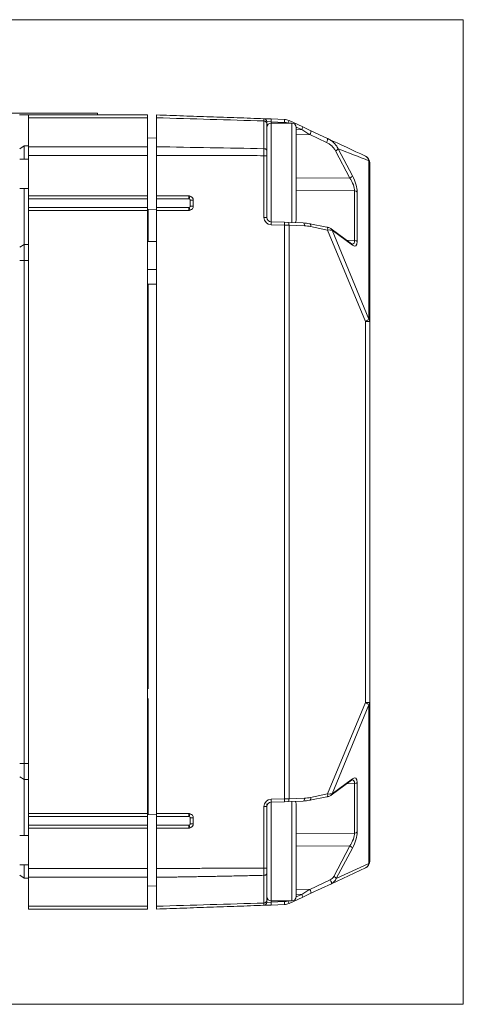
# Model space of a CAD drawing. Header units: millimetres. Extents: x 4 to 836, y 5 to 589.
# Tile 65 of 88: x 518 to 549, y 442 to 509. Entities that reach past the tile are written whole.
import ezdxf

# ---------------------------------------------------------------- set-up
doc = ezdxf.new("R2010")
doc.units = ezdxf.units.MM
doc.layers.add('1', color=7, linetype='Continuous', true_color=0xffffff)
doc.styles.add('ideas_simplex', font='simplex.shx')
doc.dimstyles.get("Standard").update_dxf_attribs({"dimtxt": 0.18, "dimasz": 0.18, "dimexe": 0.18, "dimexo": 0.0625, "dimgap": 0.09, "dimtad": 0, "dimtih": 1, "dimtoh": 1, "dimdec": 4, "dimzin": 0, "dimdsep": 46, "dimtxsty": 'Standard', "dimcen": 0.09, "dimadec": 0, "dimazin": 0, "dimtfac": 1, "dimtdec": 4, "dimtofl": 0, "dimtmove": 0, "dimatfit": 3, "dimfxl": 1, "dimtolj": 1, "dimtzin": 0, "dimarcsym": 0})

# ---------------------------------------------------------------- blocks, each defined once
blk = doc.blocks.new('_U0')
at = {"layer": '1', "color": 152, "lineweight": 13}
for p, q in [((516.44594, 502.73849), (453.486481, 502.73849)), ((516.44594, 448.73849), (453.486481, 448.73849))]:
    blk.add_line(p, q, dxfattribs=at)
at = {"layer": '1', "color": 27, "lineweight": 13}
blk.add_line((455.486481, 448.73849), (455.486481, 502.73849), dxfattribs=at)
at = {"layer": '1', "color": 87, "lineweight": 25}
for p, q in [((453.986481, 482.84099), (448.361481, 482.84099)), ((448.361481, 482.84099), (448.361481, 481.34099)), ((453.986481, 481.34099), (453.986481, 482.84099)), ((448.361481, 470.13599), (448.361481, 468.63599)), ((453.986481, 468.63599), (453.986481, 470.13599)), ((448.361481, 468.63599), (453.986481, 468.63599))]:
    blk.add_line(p, q, dxfattribs=at)
at = {"layer": '1', "color": 27, "lineweight": 18}
for points in [[(455.486481, 502.73849), (456.015461, 499.738492), (454.9575, 499.738488)], [(455.486481, 448.73849), (454.9575, 451.738488), (456.015461, 451.738492)]]:
    blk.add_solid(points, dxfattribs=at)
at = {"layer": '1', "color": 87, "linetype": 'Continuous', "lineweight": 25, "char_height": 3, "attachment_point": 7, "rotation": 90, "line_spacing_factor": 1.204819, "style": 'ideas_simplex'}
for s, insert in [('\\W1.2097;2.13', (453.832981, 470.08349)), ('\\W1.0362;54', (446.520481, 473.05349))]:
    blk.add_mtext(s, dxfattribs=dict(at, insert=insert))

msp = doc.modelspace()

# ---------------------------------------------------------------- linework, layer by layer
at = {"layer": '1', "color": 251, "linetype": 'Continuous', "lineweight": 18}
for p, q in [((548.508, 509.215), (473.28, 509.215)), ((548.508, 509.215), (548.508, 442.261)), ((473.28, 442.261), (548.508, 442.261))]:
    msp.add_line(p, q, dxfattribs=at)
at = {"layer": '1', "color": 252, "linetype": 'Continuous', "lineweight": 18}
for p, q in [((513.646, 502.863), (523.646, 502.863)), ((523.646, 502.738), (523.646, 502.863)), ((518.342, 502.738), (518.946, 502.738)), ((518.946, 502.546), (518.946, 502.738)), ((518.946, 502.738), (527.046, 502.738)), ((518.946, 500.577), (518.946, 502.546)), ((527.046, 502.738), (527.046, 502.546)), ((527.046, 500.577), (527.046, 502.546)), ((536.846, 502.188), (535.446, 502.188)), ((537.146, 501.888), (537.146, 495.588)), ((527.646, 501.151), (527.046, 501.172)), ((518.346, 500.438), (518.646, 500.638)), ((518.646, 500.638), (518.946, 500.638)), ((518.646, 500.638), (518.646, 499.739)), ((518.946, 499.987), (518.946, 500.577)), ((527.046, 500.577), (527.046, 499.987)), ((518.946, 499.738), (518.346, 499.738)), ((518.946, 499.987), (518.946, 497.238)), ((527.046, 499.987), (527.046, 497.238)), ((518.346, 497.738), (518.946, 497.738)), ((518.646, 497.738), (518.646, 493.938)), ((518.946, 497.038), (518.946, 497.238)), ((527.046, 497.238), (518.946, 497.238)), ((518.946, 497.038), (518.946, 496.438)), ((527.046, 497.238), (527.046, 497.038)), ((527.046, 496.438), (527.046, 497.038)), ((518.946, 496.238), (518.946, 496.438)), ((518.946, 496.238), (518.946, 455.238)), ((518.946, 496.238), (527.046, 496.238)), ((527.046, 496.438), (527.046, 496.238)), ((527.046, 496.305), (527.646, 496.326)), ((527.046, 496.238), (527.046, 455.238)), ((518.346, 493.738), (518.646, 493.938)), ((518.646, 493.938), (518.946, 493.938)), ((518.646, 493.938), (518.646, 492.838)), ((518.646, 492.838), (518.646, 458.638)), ((518.646, 458.638), (518.646, 457.538)), ((518.646, 457.538), (518.346, 457.738)), ((518.646, 457.538), (518.646, 453.739)), ((518.646, 457.538), (518.946, 457.538)), ((535.146, 455.888), (535.146, 455.767)), ((537.146, 455.888), (537.146, 449.588)), ((518.946, 455.038), (518.946, 455.238)), ((527.046, 455.238), (518.946, 455.238)), ((518.946, 455.038), (518.946, 454.438)), ((527.046, 455.238), (527.046, 455.038)), ((527.646, 455.151), (527.046, 455.172)), ((527.046, 454.438), (527.046, 455.038)), ((518.946, 454.238), (518.946, 454.438)), ((518.946, 454.238), (518.946, 451.49)), ((518.946, 454.238), (527.046, 454.238)), ((527.046, 454.438), (527.046, 454.238)), ((527.046, 454.238), (527.046, 451.49)), ((518.946, 453.738), (518.346, 453.738)), ((518.346, 451.738), (518.946, 451.738)), ((518.646, 451.738), (518.646, 450.838)), ((518.946, 450.9), (518.946, 451.49)), ((527.046, 451.49), (527.046, 450.9)), ((518.646, 450.838), (518.346, 451.038)), ((518.646, 450.838), (518.946, 450.838)), ((518.946, 448.931), (518.946, 450.9)), ((527.046, 448.931), (527.046, 450.9)), ((527.046, 450.305), (527.646, 450.326)), ((535.446, 449.288), (536.846, 449.288)), ((518.946, 448.738), (518.946, 448.931)), ((527.046, 448.738), (518.946, 448.738)), ((527.046, 448.931), (527.046, 448.738))]:
    msp.add_line(p, q, dxfattribs=at)
at = {"layer": '1', "color": 252, "linetype": 'Continuous', "lineweight": 13}
for p, q in [((527.046, 502.546), (518.946, 502.546)), ((535.446, 498.738), (535.446, 502.188)), ((536.846, 495.424), (536.846, 502.188)), ((518.946, 500.577), (527.046, 500.577)), ((527.046, 499.987), (518.946, 499.987)), ((535.446, 495.472), (535.446, 498.738)), ((527.046, 497.038), (518.946, 497.038)), ((518.946, 496.438), (527.046, 496.438)), ((518.646, 492.838), (518.346, 492.838)), ((518.646, 492.838), (518.946, 492.838)), ((518.646, 458.638), (518.346, 458.638)), ((518.646, 458.638), (518.946, 458.638)), ((535.446, 452.738), (535.446, 456.005)), ((536.846, 449.288), (536.846, 456.053)), ((527.046, 455.038), (518.946, 455.038)), ((518.946, 454.438), (527.046, 454.438)), ((535.446, 449.288), (535.446, 452.738)), ((518.946, 451.49), (527.046, 451.49)), ((527.046, 450.9), (518.946, 450.9)), ((518.946, 448.931), (527.046, 448.931))]:
    msp.add_line(p, q, dxfattribs=at)
at = {"layer": '1', "color": 7, "linetype": 'Continuous', "lineweight": 18}
for p, q in [((527.646, 502.546), (527.646, 500.577)), ((534.953, 502.483), (535.435, 502.466)), ((535.146, 502.166), (535.146, 500.326)), ((535.435, 502.466), (536.347, 502.435)), ((536.657, 502.36), (537.602, 501.919)), ((537.602, 501.919), (538.147, 501.666)), ((538.147, 501.666), (539.276, 501.139)), ((527.646, 497.238), (527.646, 499.988)), ((535.146, 499.968), (535.146, 495.773)), ((542.146, 499.482), (542.146, 499.474)), ((542.146, 499.474), (542.146, 488.69)), ((527.646, 497.038), (527.646, 497.238)), ((527.646, 497.238), (529.846, 497.238)), ((527.646, 496.438), (527.646, 497.038)), ((530.146, 496.938), (530.146, 496.538)), ((527.646, 496.238), (527.646, 496.438)), ((529.846, 496.238), (527.646, 496.238)), ((527.646, 455.238), (527.646, 496.238)), ((535.435, 495.473), (536.347, 495.441)), ((536.347, 495.441), (536.58, 495.433)), ((536.58, 495.433), (537.627, 495.396)), ((539.235, 495.11), (538.083, 495.343)), ((540.909, 493.975), (539.526, 494.995)), ((542.146, 488.69), (542.146, 462.787)), ((542.146, 462.787), (542.146, 451.995)), ((539.526, 456.482), (540.909, 457.502)), ((536.347, 456.036), (535.435, 456.004)), ((536.58, 456.044), (536.347, 456.036)), ((537.627, 456.081), (536.58, 456.044)), ((538.083, 456.134), (539.235, 456.367)), ((539.522, 456.479), (539.526, 456.482)), ((535.146, 455.704), (535.146, 451.51)), ((527.646, 455.038), (527.646, 455.238)), ((527.646, 455.238), (529.846, 455.238)), ((527.646, 454.438), (527.646, 455.038)), ((530.146, 454.938), (530.146, 454.538)), ((527.646, 454.238), (527.646, 454.438)), ((529.846, 454.238), (527.646, 454.238)), ((527.646, 451.489), (527.646, 454.238)), ((541.857, 451.542), (539.539, 450.46)), ((527.646, 450.9), (527.646, 448.931)), ((535.146, 451.15), (535.146, 449.311)), ((539.539, 450.46), (538.147, 449.811)), ((537.602, 449.558), (536.657, 449.117)), ((538.147, 449.811), (537.602, 449.558)), ((535.435, 449.011), (534.953, 448.994)), ((536.347, 449.042), (535.435, 449.011))]:
    msp.add_line(p, q, dxfattribs=at)
at = {"layer": '1', "color": 7, "linetype": 'Continuous', "lineweight": 13}
for p, q in [((534.953, 500.444), (534.953, 502.327)), ((535.435, 502.267), (535.146, 502.283)), ((536.347, 502.235), (535.435, 502.267)), ((535.435, 502.267), (535.435, 502.188)), ((537.525, 501.738), (537.145, 501.915)), ((537.146, 501.735), (537.525, 501.738)), ((538.069, 501.398), (537.146, 501.391)), ((539.198, 500.872), (538.069, 501.398)), ((540.797, 498.449), (539.821, 500.294)), ((539.993, 500.44), (540.969, 498.596)), ((534.953, 495.773), (534.953, 499.968)), ((542.091, 488.842), (542.091, 499.626)), ((537.146, 498.471), (540.797, 498.449)), ((541.117, 497.568), (537.146, 497.592)), ((541.117, 494.209), (541.117, 497.568)), ((541.289, 497.495), (541.289, 494.136)), ((529.839, 497.038), (527.646, 497.038)), ((530.146, 496.938), (529.939, 496.938)), ((527.646, 496.438), (529.839, 496.438)), ((530.146, 496.538), (529.939, 496.538)), ((535.146, 495.773), (534.953, 495.773)), ((536.347, 495.241), (535.435, 495.273)), ((536.657, 495.233), (536.347, 495.241)), ((536.347, 456.236), (536.347, 495.241)), ((537.704, 495.196), (536.657, 495.233)), ((536.657, 495.233), (536.657, 456.244)), ((539.28, 494.914), (538.128, 495.147)), ((541.857, 488.69), (539.28, 494.914)), ((540.969, 493.875), (539.585, 494.895)), ((539.585, 494.895), (542.091, 488.842)), ((540.562, 494.231), (541.117, 494.209)), ((542.146, 488.69), (541.857, 488.69)), ((541.857, 462.787), (541.857, 488.69)), ((539.28, 456.563), (541.857, 462.787)), ((542.146, 462.787), (541.857, 462.787)), ((542.091, 462.635), (539.585, 456.582)), ((542.091, 451.843), (542.091, 462.635)), ((539.585, 456.582), (540.969, 457.602)), ((541.289, 457.341), (541.289, 453.982)), ((541.117, 457.268), (540.562, 457.246)), ((541.117, 453.909), (541.117, 457.268)), ((535.435, 456.204), (536.347, 456.236)), ((536.347, 456.236), (536.657, 456.244)), ((536.657, 456.244), (537.704, 456.281)), ((538.128, 456.33), (539.28, 456.563)), ((534.953, 455.704), (535.146, 455.704)), ((534.953, 451.51), (534.953, 455.704)), ((529.839, 455.038), (527.646, 455.038)), ((530.146, 454.938), (529.939, 454.938)), ((527.646, 454.438), (529.839, 454.438)), ((530.146, 454.538), (529.939, 454.538)), ((537.146, 453.885), (541.117, 453.909)), ((540.797, 453.028), (537.146, 453.006)), ((539.7, 450.954), (540.797, 453.028)), ((540.969, 452.881), (539.871, 450.808)), ((539.871, 450.808), (542.091, 451.843)), ((534.953, 449.15), (534.953, 451.032)), ((538.069, 450.079), (539.461, 450.728)), ((537.146, 450.086), (538.069, 450.079)), ((535.435, 449.289), (535.435, 449.21)), ((537.145, 449.562), (537.525, 449.739)), ((537.525, 449.739), (537.146, 449.742)), ((535.146, 449.194), (535.435, 449.21)), ((535.435, 449.21), (536.347, 449.242))]:
    msp.add_line(p, q, dxfattribs=at)
at = {"layer": '1', "color": 3, "linetype": 'Continuous', "lineweight": 18}
for p, q in [((527.071, 496.306), (527.071, 494.143)), ((527.046, 494.143), (527.646, 494.143)), ((527.071, 494.143), (527.646, 494.143)), ((527.071, 491.239), (527.071, 463.725)), ((527.071, 463.052), (527.071, 455.171))]:
    msp.add_line(p, q, dxfattribs=at)
at = {"layer": '1', "color": 3, "linetype": 'Continuous', "lineweight": 13}
for p, q in [((527.046, 492.239), (527.646, 492.239)), ((527.071, 492.239), (527.646, 492.239)), ((527.646, 491.239), (527.046, 491.239)), ((527.071, 491.239), (527.646, 491.239))]:
    msp.add_line(p, q, dxfattribs=at)
at = {"layer": '1', "color": 252, "linetype": 'Continuous', "lineweight": 18}
for centre, start, end in [((535.446, 501.888), 90, 180), ((536.846, 501.888), 0, 90), ((536.846, 495.588), 324.68212, 0), ((536.846, 455.888), 0, 35.31788), ((535.446, 449.588), 180, 270), ((536.846, 449.588), 270, 0)]:
    msp.add_arc(centre, 0.3, start, end, dxfattribs=at)
at = {"layer": '1', "color": 7, "linetype": 'Continuous', "lineweight": 18}
for centre, radius, start, end in [((536.319, 501.635), 0.8, 65, 88), ((541.646, 499.482), 0.5, 0, 65), ((529.846, 496.938), 0.3, 70.95433, 90), ((529.846, 496.938), 0.3, 0, 70.95433), ((529.846, 496.538), 0.3, 270, 289.04566), ((529.846, 496.538), 0.3, 289.04566, 0), ((535.446, 495.773), 0.3, 180, 268), ((535.446, 455.704), 0.3, 92, 180), ((529.846, 454.938), 0.3, 70.9546, 90), ((529.846, 454.938), 0.3, 0, 70.9546), ((529.846, 454.538), 0.3, 270, 289.04539), ((529.846, 454.538), 0.3, 289.04539, 0), ((541.646, 451.995), 0.5, 295, 0), ((536.319, 449.842), 0.8, 272, 295)]:
    msp.add_arc(centre, radius, start, end, dxfattribs=at)
at = {"layer": '1', "color": 7, "linetype": 'Continuous', "lineweight": 13}
for centre, radius, start, end in [((536.326, 501.635), 0.6, 65, 88), ((535.453, 495.773), 0.5, 180, 268), ((535.453, 455.704), 0.5, 92, 180), ((536.326, 449.842), 0.6, 272, 295)]:
    msp.add_arc(centre, radius, start, end, dxfattribs=at)
for centre, major_axis, ratio, start_param, end_param in [((535.428, 502.267), (-0.007, -0.2), 0.034878, 1.572014, 3.141593), ((536.34, 502.235), (-0.007, -0.2), 0.034878, 1.572014, 3.141593), ((536.573, 502.179), (-0.085, -0.181), 0.031633, 1.638425, 3.141593), ((537.518, 501.738), (-0.085, -0.181), 0.031633, 1.585546, 3.141593), ((537.517, 501.738), (1.267, -0.79), 0.002505, 1.12179, 1.566573), ((538.062, 501.484), (-0.085, -0.181), 0.230283, 1.186196, 3.141593), ((539.191, 500.958), (-0.085, -0.181), 0.230283, 1.186196, 3.141593), ((539.814, 500.38), (-0.177, -0.094), 0.402481, 1.39953, 2.764144), ((541.646, 499.474), (0.5, 0), 0.669131, 0, 0.471239), ((540.79, 498.535), (-0.177, -0.094), 0.402481, 1.39953, 2.764144), ((540.591, 498.107), (0.424, -0.784), 0.39659, 0.623735, 1.801018), ((540.77, 498.167), (0.396, -0.993), 0.337439, 0.701844, 1.879127), ((541.111, 497.434), (-0.2, 0), 0.669131, 3.612832, 4.677482), ((529.846, 497.038), (0, -0.2), 0.034899, 3.141593, 4.712389), ((529.839, 496.938), (0.0135, 0.0991), 1, 6.086425, 6.418835), ((529.879, 497.033), (-0.065, -0.189), 0.032991, 3.141593, 4.723778), ((529.839, 496.538), (0.0195, -0.0981), 1, 6.087186, 6.419595), ((529.846, 496.438), (0, 0.2), 0.034899, 1.570796, 3.141593), ((529.879, 496.444), (-0.065, 0.189), 0.032991, 1.559408, 3.141593), ((535.428, 495.273), (-0.007, -0.2), 0.034878, 1.572014, 3.141593), ((536.34, 495.241), (-0.007, -0.2), 0.034878, 1.572014, 3.141593), ((536.573, 495.233), (-0.007, -0.2), 0.422407, 1.585546, 3.141593), ((537.62, 495.196), (-0.007, -0.2), 0.422407, 1.585546, 3.141593), ((537.704, 494.596), (1.27, -0.057), 0.471851, 1.2516, 1.59173), ((538.043, 495.147), (-0.04, -0.196), 0.415698, 1.654642, 3.141568), ((539.196, 494.914), (-0.04, -0.196), 0.415698, 1.654642, 3.141568), ((539.11, 494.814), (0.52, 0.05), 0.169428, 0.401413, 1.221269), ((539.407, 494.834), (-0.119, -0.161), 0.84672, 2.454712, 3.142582), ((540.591, 494.766), (0.432, -0.799), 0.376309, 6.095353, 6.900376), ((540.77, 494.827), (0.4, -1.007), 0.328963, 5.797671, 6.974954), ((541.111, 494.075), (-0.2, 0), 0.669131, 3.612832, 4.677482), ((540.79, 493.814), (-0.119, -0.161), 0.84672, 2.454712, 3.141584), ((541.646, 488.69), (-0.462, -0.191), 0.175614, 1.97194, 2.791796), ((541.646, 488.69), (-0.5, 0), 0.669131, 3.141593, 3.612832), ((541.646, 462.787), (0.462, -0.191), 0.175614, 0.349797, 1.169653), ((541.646, 462.787), (-0.5, 0), 0.669131, 2.670354, 3.141593), ((540.79, 457.663), (-0.119, 0.161), 0.84672, 3.141601, 3.828473), ((540.591, 456.711), (0.432, 0.799), 0.376309, 5.665995, 6.493552), ((540.77, 456.65), (0.4, 1.007), 0.328963, 5.591417, 6.7687), ((541.111, 457.402), (0.2, 0), 0.669131, 4.747296, 5.811946), ((535.428, 456.204), (0.007, -0.2), 0.034878, 0, 1.569578), ((536.34, 456.236), (0.007, -0.2), 0.034878, 0, 1.569578), ((536.573, 456.244), (0.007, -0.2), 0.422407, 0, 1.556047), ((537.62, 456.281), (0.007, -0.2), 0.422407, 0, 1.556047), ((537.704, 456.881), (1.27, 0.057), 0.471851, 4.691455, 5.031585), ((538.043, 456.33), (0.04, -0.196), 0.415698, 0.000024, 1.48695), ((539.11, 456.663), (0.52, -0.05), 0.169428, 5.061916, 5.881772), ((539.407, 456.643), (0.119, -0.161), 0.84672, 0.000008, 0.686881), ((529.846, 455.038), (0, -0.2), 0.034899, 3.141593, 4.712389), ((529.839, 454.938), (0.0982, -0.019), 1, 1.430033, 1.762438), ((529.879, 455.033), (-0.065, -0.189), 0.032991, 3.141593, 4.723778), ((529.839, 454.538), (0.0187, -0.0982), 1, 6.095414, 6.427819), ((529.846, 454.438), (0, 0.2), 0.034899, 1.570796, 3.141593), ((529.879, 454.444), (-0.065, 0.189), 0.032991, 1.559408, 3.141593), ((540.77, 453.31), (0.396, 0.993), 0.337439, 4.404058, 5.581341), ((541.111, 454.042), (0.2, 0), 0.669131, 4.747296, 5.811946), ((540.591, 453.37), (0.424, 0.784), 0.39659, 4.482167, 5.659451), ((540.79, 452.942), (0.177, -0.094), 0.402481, 0.377448, 1.742062), ((541.646, 451.995), (-0.5, 0), 0.669131, 2.670354, 3.141593), ((541.646, 451.995), (0.211, -0.453), 0.89558, 0, 0.860745), ((539.398, 451.029), (0.29, 0.268), 0.731017, 4.299377, 5.160121), ((539.454, 450.642), (0.085, -0.181), 0.230283, 0, 1.955397), ((539.693, 450.868), (0.177, -0.094), 0.402481, 0.377448, 1.742062), ((537.517, 449.739), (1.267, 0.79), 0.002505, 4.716612, 5.161395), ((538.062, 449.993), (0.085, -0.181), 0.230283, 0, 1.955397), ((536.573, 449.298), (0.085, -0.181), 0.031633, 0, 1.503168), ((537.518, 449.739), (0.085, -0.181), 0.031633, 0, 1.556047), ((535.428, 449.21), (0.007, -0.2), 0.034878, 0, 1.569578), ((536.34, 449.242), (0.007, -0.2), 0.034878, 0, 1.569578)]:
    msp.add_ellipse(centre, major_axis=major_axis, ratio=ratio, start_param=start_param, end_param=end_param, dxfattribs=at)
at = {"layer": '1', "color": 7, "linetype": 'Continuous', "lineweight": 18}
for centre, major_axis, ratio, start_param, end_param in [((537.619, 494.596), (1.271, -0.066), 0.628481, 1.25754, 1.59767), ((538.043, 495.147), (-0.04, -0.196), 0.415698, 3.141575, 3.517157), ((537.619, 456.881), (1.271, 0.066), 0.628481, 4.685515, 5.025645), ((538.043, 456.33), (0.04, -0.196), 0.415698, 5.907621, 6.283203), ((539.196, 456.563), (0.04, -0.196), 0.415698, 0.000024, 1.48695), ((539.391, 450.943), (0.384, 0.429), 0.841132, 4.241997, 5.102742)]:
    msp.add_ellipse(centre, major_axis=major_axis, ratio=ratio, start_param=start_param, end_param=end_param, dxfattribs=at)
for points, degree in [([(527.646, 502.546), (527.646, 502.738), (527.646, 502.738)], 2), ([(527.646, 502.738), (534.953, 502.483)], 1), ([(539.276, 501.139), (540.136, 500.738), (540.997, 500.337), (541.857, 499.935)], 3), ([(527.646, 499.988), (527.646, 500.314), (527.646, 500.577)], 2), ([(540.909, 457.502), (540.955, 457.527), (540.948, 457.528)], 2), ([(527.646, 450.9), (527.646, 451.163), (527.646, 451.489)], 2), ([(534.953, 448.994), (527.646, 448.738)], 1), ([(527.646, 448.738), (527.646, 448.738), (527.646, 448.931)], 2)]:
    msp.add_open_spline(points, degree=degree, dxfattribs=at)
at = {"layer": '1', "color": 7, "linetype": 'Continuous', "lineweight": 13}
for points, degree in [([(534.953, 502.327), (532.517, 502.4), (530.082, 502.473), (527.646, 502.546)], 3), ([(527.646, 500.577), (530.082, 500.533), (532.517, 500.489), (534.953, 500.444)], 3), ([(542.091, 499.626), (541.392, 499.898), (540.692, 500.169), (539.993, 500.44)], 3), ([(534.953, 499.968), (527.646, 499.988)], 1), ([(529.939, 496.538), (529.939, 496.672), (529.939, 496.805), (529.939, 496.938)], 3), ([(529.939, 454.538), (529.939, 454.672), (529.939, 454.805), (529.939, 454.938)], 3), ([(527.646, 451.489), (530.337, 451.517), (534.953, 451.51)], 2), ([(527.646, 448.931), (530.082, 449.004), (532.517, 449.077), (534.953, 449.15)], 3)]:
    msp.add_open_spline(points, degree=degree, dxfattribs=at)
at = {"layer": '1', "color": 7, "linetype": 'Continuous', "lineweight": 18}
for points, knots in [([(535.146, 502.283), (535.146, 502.309), (535.141, 502.335), (535.122, 502.382), (535.108, 502.404), (535.072, 502.441), (535.051, 502.456), (535.004, 502.477), (534.979, 502.482), (534.953, 502.483)], [0, 0, 0, 0, 0.25, 0.25, 0.5, 0.5, 0.75, 0.75, 1, 1, 1, 1]), ([(535.146, 502.283), (535.146, 502.283), (535.146, 502.281), (535.146, 502.273), (535.146, 502.27), (535.146, 502.263), (535.146, 502.258), (535.146, 502.248), (535.146, 502.243), (535.146, 502.23), (535.146, 502.224), (535.146, 502.202), (535.146, 502.185), (535.146, 502.166)], [0, 0, 0, 0, 0.25, 0.25, 0.375, 0.375, 0.5, 0.5, 0.625, 0.625, 0.75, 0.75, 1, 1, 1, 1]), ([(535.146, 500.326), (535.146, 500.3), (535.146, 500.273), (535.146, 500.23), (535.146, 500.216), (535.146, 500.186), (535.146, 500.171), (535.146, 500.126), (535.146, 500.095), (535.146, 500.032), (535.146, 500), (535.146, 499.968)], [0, 0, 0, 0, 0.25, 0.25, 0.375, 0.375, 0.5, 0.5, 0.75, 0.75, 1, 1, 1, 1]), ([(539.526, 494.995), (539.505, 495.01), (539.43, 495.057), (539.329, 495.09), (539.246, 495.108), (539.235, 495.11)], [0, 0, 0, 0, 0.265458, 0.907282, 1, 1, 1, 1]), ([(540.954, 493.953), (540.954, 493.953), (540.942, 493.951), (540.921, 493.968), (540.909, 493.975)], [0, 0, 0, 0, 0.585911, 1, 1, 1, 1]), ([(539.235, 456.367), (539.263, 456.372), (539.364, 456.397), (539.458, 456.435), (539.519, 456.477), (539.526, 456.482)], [0, 0, 0, 0, 0.238076, 0.918068, 1, 1, 1, 1]), ([(535.146, 451.51), (535.146, 451.478), (535.146, 451.446), (535.146, 451.398), (535.146, 451.383), (535.146, 451.351), (535.146, 451.336), (535.146, 451.305), (535.146, 451.29), (535.146, 451.261), (535.146, 451.246), (535.146, 451.204), (535.146, 451.176), (535.146, 451.15)], [0, 0, 0, 0, 0.25, 0.25, 0.375, 0.375, 0.5, 0.5, 0.625, 0.625, 0.75, 0.75, 1, 1, 1, 1]), ([(535.146, 449.311), (535.146, 449.292), (535.146, 449.275), (535.146, 449.253), (535.146, 449.246), (535.146, 449.234), (535.146, 449.229), (535.146, 449.214), (535.146, 449.206), (535.146, 449.196), (535.146, 449.194), (535.146, 449.194)], [0, 0, 0, 0, 0.25, 0.25, 0.375, 0.375, 0.5, 0.5, 0.75, 0.75, 1, 1, 1, 1]), ([(535.146, 449.194), (535.146, 449.168), (535.141, 449.142), (535.122, 449.095), (535.108, 449.073), (535.072, 449.036), (535.051, 449.021), (535.004, 449), (534.979, 448.995), (534.953, 448.994)], [0, 0, 0, 0, 0.25, 0.25, 0.5, 0.5, 0.75, 0.75, 1, 1, 1, 1])]:
    msp.add_open_spline(points, degree=3, knots=knots, dxfattribs=at)
at = {"layer": '1', "color": 7, "linetype": 'Continuous', "lineweight": 13}
for points, knots in [([(534.953, 502.327), (534.953, 502.33), (534.953, 502.334), (534.953, 502.34), (534.953, 502.349), (534.953, 502.369), (534.953, 502.395), (534.953, 502.413), (534.953, 502.429), (534.953, 502.437), (534.953, 502.45), (534.953, 502.456), (534.953, 502.466), (534.953, 502.47), (534.953, 502.477), (534.953, 502.479), (534.953, 502.482), (534.953, 502.483), (534.953, 502.483), (534.953, 502.483), (534.953, 502.483), (534.953, 502.483)], [0, 0, 0, 0, 0.03133, 0.03133, 0.06266, 0.12532, 0.25064, 0.37596, 0.37596, 0.50128, 0.50128, 0.6266, 0.6266, 0.75192, 0.75192, 0.87724, 0.87724, 0.9399, 0.97123, 0.97123, 1, 1, 1, 1]), ([(534.953, 502.327), (534.979, 502.327), (535.004, 502.322), (535.051, 502.305), (535.072, 502.293), (535.108, 502.263), (535.122, 502.246), (535.141, 502.207), (535.146, 502.187), (535.146, 502.166)], [0, 0, 0, 0, 0.25, 0.25, 0.5, 0.5, 0.75, 0.75, 1, 1, 1, 1]), ([(539.821, 500.294), (539.788, 500.356), (539.75, 500.414), (539.685, 500.498), (539.662, 500.525), (539.626, 500.564), (539.613, 500.577), (539.588, 500.602), (539.575, 500.615), (539.535, 500.652), (539.508, 500.675), (539.451, 500.72), (539.421, 500.742), (539.33, 500.804), (539.266, 500.84), (539.198, 500.872)], [0, 0, 0, 0, 0.25, 0.25, 0.375, 0.375, 0.4375, 0.4375, 0.5, 0.5, 0.625, 0.625, 0.75, 0.75, 1, 1, 1, 1]), ([(539.276, 501.139), (539.286, 501.135), (539.295, 501.13), (539.315, 501.12), (539.344, 501.106), (539.372, 501.09), (539.429, 501.058), (539.465, 501.034), (539.536, 500.985), (539.57, 500.959), (539.637, 500.905), (539.668, 500.876), (539.714, 500.831), (539.729, 500.816), (539.758, 500.785), (539.801, 500.738), (539.866, 500.656), (539.912, 500.587), (539.944, 500.533), (539.96, 500.506), (539.976, 500.473), (539.983, 500.459), (539.988, 500.45), (539.99, 500.445), (539.993, 500.44)], [0, 0, 0, 0, 0.03125, 0.03125, 0.0625, 0.125, 0.125, 0.25, 0.25, 0.375, 0.375, 0.5, 0.5, 0.5625, 0.5625, 0.625, 0.75, 0.875, 0.875, 0.9375, 0.96875, 0.984375, 0.984375, 1, 1, 1, 1]), ([(534.953, 500.444), (534.979, 500.444), (535.004, 500.44), (535.051, 500.428), (535.072, 500.419), (535.108, 500.397), (535.122, 500.384), (535.141, 500.356), (535.146, 500.341), (535.146, 500.326)], [0, 0, 0, 0, 0.25, 0.25, 0.5, 0.5, 0.75, 0.75, 1, 1, 1, 1]), ([(534.953, 499.968), (534.953, 499.973), (534.953, 499.979), (534.953, 499.989), (534.953, 500.005), (534.953, 500.042), (534.953, 500.095), (534.953, 500.136), (534.953, 500.178), (534.953, 500.198), (534.953, 500.239), (534.953, 500.258), (534.953, 500.298), (534.953, 500.317), (534.953, 500.355), (534.953, 500.373), (534.953, 500.4), (534.953, 500.414), (534.953, 500.427), (534.953, 500.436), (534.953, 500.44), (534.953, 500.444)], [0, 0, 0, 0, 0.03125, 0.03125, 0.0625, 0.125, 0.25, 0.375, 0.375, 0.5, 0.5, 0.625, 0.625, 0.75, 0.75, 0.875, 0.875, 0.9375, 0.96875, 0.96875, 1, 1, 1, 1]), ([(534.953, 499.968), (534.979, 499.968), (535.004, 499.968), (535.051, 499.968), (535.072, 499.968), (535.108, 499.968), (535.122, 499.968), (535.141, 499.968), (535.146, 499.968), (535.146, 499.968)], [0, 0, 0, 0, 0.250417, 0.250417, 0.500834, 0.500834, 0.75125, 0.75125, 1, 1, 1, 1]), ([(542.091, 499.626), (542.09, 499.63), (542.089, 499.635), (542.087, 499.644), (542.084, 499.657), (542.074, 499.686), (542.065, 499.711), (542.05, 499.742), (542.042, 499.758), (542.025, 499.787), (542.006, 499.814), (541.985, 499.839), (541.962, 499.863), (541.95, 499.874), (541.925, 499.895), (541.912, 499.904), (541.892, 499.917), (541.882, 499.923), (541.872, 499.928), (541.864, 499.932), (541.861, 499.934), (541.857, 499.935)], [0, 0, 0, 0, 0.03125, 0.03125, 0.0625, 0.125, 0.25, 0.25, 0.375, 0.375, 0.5, 0.625, 0.625, 0.75, 0.75, 0.875, 0.875, 0.9375, 0.96875, 0.96875, 1, 1, 1, 1]), ([(529.939, 496.938), (529.939, 496.944), (529.939, 496.949), (529.937, 496.959), (529.936, 496.964), (529.933, 496.974), (529.931, 496.979), (529.926, 496.988), (529.923, 496.992), (529.917, 497.001), (529.914, 497.005), (529.907, 497.012), (529.903, 497.016), (529.89, 497.025), (529.881, 497.03), (529.872, 497.033)], [0, 0, 0, 0, 0.125, 0.125, 0.25, 0.25, 0.375, 0.375, 0.5, 0.5, 0.625, 0.625, 0.75, 0.75, 1, 1, 1, 1]), ([(529.872, 496.444), (529.877, 496.446), (529.881, 496.448), (529.89, 496.453), (529.895, 496.455), (529.903, 496.462), (529.907, 496.465), (529.914, 496.472), (529.917, 496.476), (529.923, 496.485), (529.926, 496.489), (529.931, 496.498), (529.933, 496.503), (529.937, 496.518), (529.939, 496.528), (529.939, 496.538)], [0, 0, 0, 0, 0.125, 0.125, 0.25, 0.25, 0.375, 0.375, 0.5, 0.5, 0.625, 0.625, 0.75, 0.75, 1, 1, 1, 1]), ([(529.939, 454.938), (529.939, 454.944), (529.939, 454.949), (529.937, 454.959), (529.936, 454.964), (529.933, 454.974), (529.931, 454.979), (529.926, 454.988), (529.923, 454.992), (529.917, 455.001), (529.914, 455.005), (529.907, 455.012), (529.903, 455.016), (529.89, 455.025), (529.881, 455.03), (529.872, 455.033)], [0, 0, 0, 0, 0.125, 0.125, 0.25, 0.25, 0.375, 0.375, 0.5, 0.5, 0.625, 0.625, 0.75, 0.75, 1, 1, 1, 1]), ([(529.872, 454.444), (529.877, 454.446), (529.881, 454.448), (529.89, 454.453), (529.895, 454.455), (529.903, 454.462), (529.907, 454.465), (529.914, 454.472), (529.917, 454.476), (529.923, 454.485), (529.926, 454.489), (529.931, 454.498), (529.933, 454.503), (529.937, 454.518), (529.939, 454.528), (529.939, 454.538)], [0, 0, 0, 0, 0.125, 0.125, 0.25, 0.25, 0.375, 0.375, 0.5, 0.5, 0.625, 0.625, 0.75, 0.75, 1, 1, 1, 1]), ([(535.146, 451.51), (535.146, 451.51), (535.141, 451.51), (535.122, 451.51), (535.108, 451.51), (535.072, 451.51), (535.051, 451.51), (535.004, 451.51), (534.979, 451.51), (534.953, 451.51)], [0, 0, 0, 0, 0.25, 0.25, 0.5, 0.5, 0.75, 0.75, 1, 1, 1, 1]), ([(534.953, 451.032), (534.953, 451.036), (534.953, 451.041), (534.953, 451.05), (534.953, 451.063), (534.953, 451.094), (534.953, 451.14), (534.953, 451.179), (534.953, 451.218), (534.953, 451.238), (534.953, 451.279), (534.953, 451.299), (534.953, 451.341), (534.953, 451.362), (534.953, 451.404), (534.953, 451.425), (534.953, 451.457), (534.953, 451.473), (534.953, 451.489), (534.953, 451.499), (534.953, 451.505), (534.953, 451.51)], [0, 0, 0, 0, 0.03125, 0.03125, 0.0625, 0.125, 0.25, 0.375, 0.375, 0.5, 0.5, 0.625, 0.625, 0.75, 0.75, 0.875, 0.875, 0.9375, 0.96875, 0.96875, 1, 1, 1, 1]), ([(534.953, 451.032), (534.764, 451.028), (534.39, 451.02), (533.837, 451.008), (533.299, 450.997), (532.775, 450.986), (532.267, 450.976), (531.773, 450.966), (531.294, 450.957), (530.83, 450.948), (530.381, 450.94), (529.946, 450.933), (529.527, 450.926), (529.122, 450.92), (528.732, 450.914), (528.357, 450.909), (527.996, 450.904), (527.761, 450.901), (527.646, 450.9)], [0, 0, 0, 0, 0.07772, 0.15341, 0.227071, 0.298702, 0.368304, 0.435877, 0.501421, 0.564935, 0.62642, 0.685876, 0.743302, 0.7987, 0.852068, 0.903408, 0.952718, 1, 1, 1, 1]), ([(535.146, 451.15), (535.146, 451.135), (535.141, 451.12), (535.122, 451.092), (535.108, 451.079), (535.072, 451.057), (535.051, 451.048), (535.004, 451.036), (534.979, 451.033), (534.953, 451.032)], [0, 0, 0, 0, 0.25, 0.25, 0.5, 0.5, 0.75, 0.75, 1, 1, 1, 1]), ([(535.146, 449.311), (535.146, 449.29), (535.141, 449.27), (535.122, 449.231), (535.108, 449.214), (535.072, 449.184), (535.051, 449.172), (535.004, 449.155), (534.979, 449.15), (534.953, 449.15)], [0, 0, 0, 0, 0.25, 0.25, 0.5, 0.5, 0.75, 0.75, 1, 1, 1, 1]), ([(534.953, 448.994), (534.953, 448.994), (534.953, 448.994), (534.953, 448.994), (534.953, 448.994), (534.953, 448.997), (534.953, 449.003), (534.953, 449.011), (534.953, 449.021), (534.953, 449.027), (534.953, 449.04), (534.953, 449.048), (534.953, 449.064), (534.953, 449.073), (534.953, 449.092), (534.953, 449.103), (534.953, 449.12), (534.953, 449.128), (534.953, 449.137), (534.953, 449.143), (534.953, 449.147), (534.953, 449.15)], [0, 0, 0, 0, 0.028619, 0.028619, 0.059954, 0.122624, 0.247963, 0.373303, 0.373303, 0.498642, 0.498642, 0.623982, 0.623982, 0.749321, 0.749321, 0.874661, 0.874661, 0.93733, 0.968665, 0.968665, 1, 1, 1, 1])]:
    msp.add_open_spline(points, degree=3, knots=knots, dxfattribs=at)

# ---------------------------------------------------------------- dimensions: what is measured, and where the dimension line sits
at = {"layer": '1', "color": 87, "linetype": 'Continuous', "lineweight": 25}
dim = msp.add_linear_dim(base=(455.486, 448.738), p1=(524.128, 502.738), p2=(527.046, 448.738), angle=90, text='<>\\P[\\C87;\\H3.00;\\Fsimplex.shx;2.13\\Fsimplex.shx;\\H3.00;\\C87; ]', dimstyle='Standard', override={"dimtxt": 3, "dimasz": 3, "dimexe": 2, "dimexo": 2.5, "dimgap": 1.5, "dimtad": 1, "dimtih": 0, "dimtoh": 0, "dimdec": 2, "dimlfac": 1, "dimzin": 8, "dimdsep": 44, "dimlunit": 2, "dimtxsty": 'ideas_simplex', "dimsah": 1, "dimse1": 0, "dimse2": 0, "dimsd1": 0, "dimsd2": 0, "dimclrd": 27, "dimclre": 152, "dimclrt": 87, "dimtol": 0, "dimtm": -0.1, "dimtfac": 0.5, "dimtdec": 2, "dimtofl": 1, "dimtmove": 0, "dimtzin": 8, "dimlwd": 13, "dimlwe": 13}, dxfattribs=at)
dim.commit()
dim.dimension.update_dxf_attribs({"geometry": '_U0', "text_midpoint": (455.486, 475.738), "dimtype": 160})

doc.saveas('drawing.dxf')
